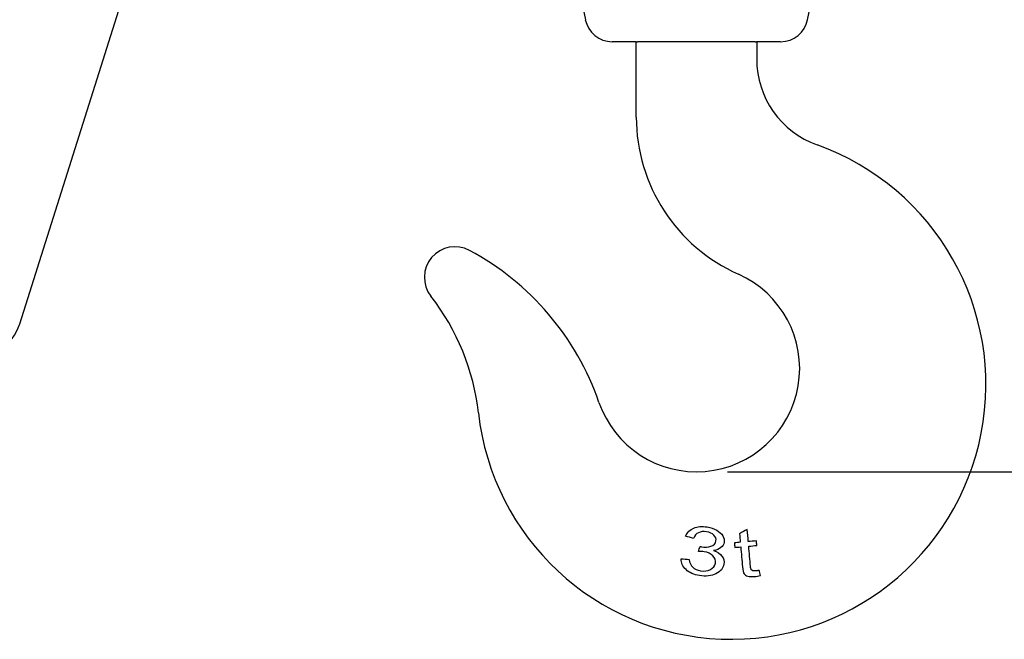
# Model space of a CAD drawing. Header units: millimetres. Extents: x 506 to 3445, y -268 to 1810.
# Tile 4 of 142: x 1477 to 1763, y 791 to 971. Entities that reach past the tile are written whole.
import ezdxf

# ---------------------------------------------------------------- set-up
doc = ezdxf.new("R2010")
doc.units = ezdxf.units.MM
doc.dimstyles.get("Standard").update_dxf_attribs({"dimtxt": 20, "dimasz": 10, "dimexe": 9, "dimexo": 9, "dimgap": 10, "dimtad": 0, "dimtih": 1, "dimtoh": 1, "dimdsep": 46, "dimtxsty": 'Standard', "dimcen": 0.09, "dimadec": 0, "dimazin": 0, "dimtfac": 1, "dimtofl": 0, "dimtmove": 0, "dimatfit": 3, "dimfxl": 0, "dimtolj": 1, "dimtzin": 0, "dimarcsym": 0})

# ---------------------------------------------------------------- blocks, each defined once
blk = doc.blocks.new('*D15')
at = {"color": 0, "lineweight": -2}
for p, q in [((1842.7, 1370.82), (1997.86, 1370.82)), ((1988.86, 1360.82), (1988.86, 1125.35)), ((1988.86, 849.89), (1988.86, 1085.35)), ((1682.7, 839.89), (1997.86, 839.89))]:
    blk.add_line(p, q, dxfattribs=at)
at = {"color": 0, "lineweight": 18}
for points in [[(1987.19, 1360.82), (1990.53, 1360.82), (1988.86, 1370.82)], [(1987.19, 849.89), (1990.53, 849.89), (1988.86, 839.89)]]:
    blk.add_solid(points, dxfattribs=at)
at = {"layer": 'Defpoints', "color": 0, "lineweight": 18}
for p in [(1833.7, 1370.82), (1988.86, 1370.82), (1673.7, 839.89)]:
    blk.add_point(p, dxfattribs=at)
at = {"color": 0, "lineweight": 18, "insert": (1988.86, 1105.35), "char_height": 20, "attachment_point": 5}
blk.add_mtext('\\A1;530', dxfattribs=at)

msp = doc.modelspace()

# ---------------------------------------------------------------- linework, layer by layer
for p, q in [((1476.938, 882.898), (1572.25, 1184.262)), ((1631.577, 1019.095), (1641.386, 971.279)), ((1631.577, 1019.095), (1641.386, 971.279)), ((1706.008, 971.279), (1715.817, 1019.095)), ((1706.008, 971.279), (1715.817, 1019.095)), ((1656.197, 964.886), (1649.222, 964.886)), ((1656.197, 964.886), (1656.587, 964.886)), ((1656.197, 942.987), (1656.197, 964.886)), ((1690.806, 964.886), (1656.587, 964.886)), ((1690.806, 964.886), (1691.197, 964.886)), ((1698.171, 964.886), (1691.196, 964.886)), ((1691.197, 964.886), (1691.197, 959.815))]:
    msp.add_line(p, q)
for centre, radius, start, end in [((1649.222, 972.886), 8, 191.59218, 270), ((1649.222, 972.886), 8, 191.59218, 270), ((1698.171, 972.886), 8, 270, 348.40782), ((1698.171, 972.886), 8, 270, 348.40782), ((1717.697, 959.815), 26.5, 180, 250.31661), ((1706.197, 942.987), 50, 180, 246.03052), ((1683.846, 865.187), 74, 186.36637, 70.31661), ((1603.492, 896.395), 8.894, 61.73704, 217.951), ((1569.865, 833.847), 79.908, 19.14161, 61.73704), ((1673.697, 869.886), 30, 199.14161, 66.03052), ((1543.382, 849.515), 67.336, 6.36637, 37.951), ((1462.636, 887.421), 15, 269.99998, 342.44952)]:
    msp.add_arc(centre, radius, start, end)
for points, knots in [([(1670.549, 821.179), (1671.018, 822.268), (1671.803, 823.047), (1674.013, 823.973), (1675.313, 824.081), (1677.836, 823.671), (1678.756, 823.355), (1679.572, 822.892)], [0, 0, 0, 0, 0.3713942, 0.3713942, 0.7427885, 0.7427885, 1, 1, 1, 1]), ([(1677.902, 818.221), (1678.75, 818.472), (1679.24, 818.991), (1679.468, 820.398), (1679.262, 820.957), (1678.247, 821.964), (1677.537, 822.286), (1675.728, 822.58), (1674.947, 822.496), (1673.611, 821.861), (1673.124, 821.301), (1672.815, 820.499)], [0, 0, 0, 0, 0.2405982, 0.2405982, 0.4313427, 0.4313427, 0.6220872, 0.6220872, 0.8118171, 0.8118171, 1, 1, 1, 1]), ([(1681.344, 821.243), (1681.711, 820.61), (1681.842, 819.979), (1681.642, 818.753), (1681.337, 818.244), (1680.819, 817.827)], [0, 0, 0, 0, 0.5129683, 0.5129683, 1, 1, 1, 1]), ([(1672.613, 812.121), (1673.181, 811.593), (1673.923, 811.255), (1675.93, 810.929), (1676.896, 811.055), (1678.576, 811.918), (1679.064, 812.543), (1679.323, 814.137), (1679.08, 814.837), (1677.855, 816.073), (1677.013, 816.471), (1675.503, 816.717), (1674.948, 816.742), (1674.276, 816.72)], [0, 0, 0, 0, 0.1657026, 0.1657026, 0.3609021, 0.3609021, 0.554853, 0.554853, 0.7395682, 0.7395682, 0.9242834, 0.9242834, 1, 1, 1, 1]), ([(1674.774, 818.171), (1674.926, 818.131), (1675.05, 818.104), (1676.131, 817.928), (1677.05, 817.975), (1677.902, 818.221)], [0, 0, 0, 0, 0.0892857, 0.0892857, 1, 1, 1, 1]), ([(1678.689, 816.972), (1679.773, 816.604), (1680.573, 816.071), (1681.615, 814.682), (1681.803, 813.89), (1681.462, 811.79), (1680.698, 810.866), (1679.36, 810.223)], [0, 0, 0, 0, 0.2978723, 0.2978723, 0.5957447, 0.5957447, 1, 1, 1, 1]), ([(1686.554, 818.044), (1686.728, 816.107), (1686.902, 814.17), (1687.168, 811.205), (1687.326, 810.54), (1687.544, 810.24)], [0, 0, 0, 0, 0.6534296, 0.6534296, 1, 1, 1, 1]), ([(1689.617, 811.418), (1689.522, 811.55), (1689.45, 811.86), (1689.229, 814.316), (1689.053, 816.284), (1688.876, 818.252)], [0, 0, 0, 0, 0.1989351, 0.1989351, 1, 1, 1, 1]), ([(1679.36, 810.223), (1678.022, 809.577), (1676.435, 809.406), (1672.947, 809.973), (1671.631, 810.557), (1670.653, 811.456)], [0, 0, 0, 0, 0.5255878, 0.5255878, 1, 1, 1, 1]), ([(1687.544, 810.24), (1687.763, 809.936), (1688.112, 809.704), (1689.082, 809.396), (1689.748, 809.359), (1691.116, 809.481), (1691.7, 809.584), (1692.348, 809.743)], [0, 0, 0, 0, 0.3837719, 0.3837719, 0.7675439, 0.7675439, 1, 1, 1, 1]), ([(1691.877, 811.225), (1691.457, 811.144), (1691.118, 811.093), (1690.51, 811.038), (1690.243, 811.054), (1690.046, 811.119)], [0, 0, 0, 0, 0.432, 0.432, 1, 1, 1, 1])]:
    msp.add_open_spline(points, degree=3, knots=knots)
for points in [[(1679.572, 822.892), (1680.382, 822.426), (1680.971, 821.877), (1681.344, 821.243)], [(1688.44, 823.114), (1687.696, 822.702), (1686.953, 822.29), (1686.21, 821.878)], [(1686.21, 821.878), (1686.285, 821.045), (1686.359, 820.211), (1686.434, 819.378)], [(1688.756, 819.586), (1688.651, 820.762), (1688.545, 821.938), (1688.44, 823.114)], [(1672.815, 820.499), (1672.06, 820.726), (1671.305, 820.952), (1670.549, 821.179)], [(1686.434, 819.378), (1685.863, 819.326), (1685.292, 819.275), (1684.721, 819.224)], [(1684.721, 819.224), (1684.761, 818.779), (1684.801, 818.335), (1684.841, 817.89)], [(1691.107, 819.797), (1690.324, 819.727), (1689.54, 819.656), (1688.756, 819.586)], [(1691.227, 818.463), (1691.187, 818.908), (1691.147, 819.352), (1691.107, 819.797)], [(1674.276, 816.72), (1674.442, 817.204), (1674.608, 817.687), (1674.774, 818.171)], [(1680.819, 817.827), (1680.305, 817.406), (1679.59, 817.123), (1678.689, 816.972)], [(1684.841, 817.89), (1685.412, 817.941), (1685.983, 817.992), (1686.554, 818.044)], [(1688.876, 818.252), (1689.66, 818.322), (1690.443, 818.393), (1691.227, 818.463)], [(1670.653, 811.456), (1669.68, 812.358), (1669.206, 813.397), (1669.238, 814.571)], [(1669.238, 814.571), (1670.022, 814.521), (1670.806, 814.471), (1671.59, 814.421)], [(1671.59, 814.421), (1671.699, 813.416), (1672.04, 812.65), (1672.613, 812.121)], [(1690.046, 811.119), (1689.854, 811.184), (1689.712, 811.283), (1689.617, 811.418)], [(1692.348, 809.743), (1692.191, 810.237), (1692.034, 810.731), (1691.877, 811.225)]]:
    msp.add_open_spline(points, degree=3)

# ---------------------------------------------------------------- dimensions: what is measured, and where the dimension line sits
at = {"lineweight": 18}
dim = msp.add_linear_dim(base=(1988.859, 1370.82), p1=(1673.697, 839.886), p2=(1833.697, 1370.82), angle=90, text='530', dimstyle='Standard', dxfattribs=at)
dim.commit()
dim.dimension.update_dxf_attribs({"geometry": '*D15', "text_midpoint": (1988.859, 1105.353)})

doc.saveas('drawing.dxf')
